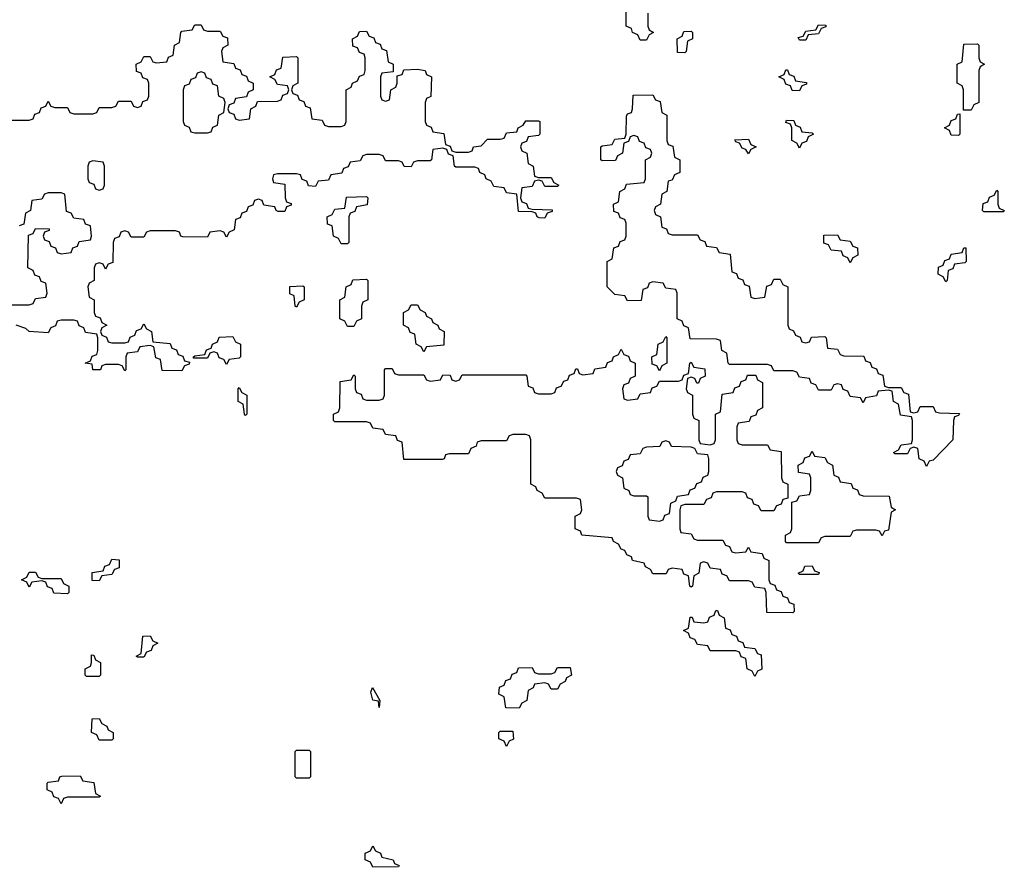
# Model space of a CAD drawing. Header units: inches. Extents: x 2777885 to 2884230, y 684484 to 829189.
# Tile 231 of 239: x 2866360 to 2869454, y 816766 to 819430. Entities that reach past the tile are written whole.
import ezdxf

# ---------------------------------------------------------------- set-up
doc = ezdxf.new("R2010")
doc.units = ezdxf.units.IN
doc.header["$MEASUREMENT"] = 0
doc.layers.add('C8861', color=7, linetype='Continuous')

msp = doc.modelspace()

# ---------------------------------------------------------------- linework, layer by layer
at = {"layer": 'C8861', "color": 6}
for points in [[(2868334, 819450), (2868334, 819410), (2868338, 819398), (2868352, 819390), (2868338, 819382), (2868330, 819366), (2868310, 819366), (2868302, 819382), (2868286, 819390), (2868282, 819402), (2868266, 819410), (2868266, 819470)], [(2866330, 819114), (2866390, 819114), (2866402, 819118), (2866407.3, 819132.7), (2866422, 819138), (2866427.3, 819152.7), (2866442, 819158), (2866450, 819174), (2866458, 819158), (2866470, 819154), (2866510, 819154), (2866518, 819138), (2866530, 819134), (2866590, 819134), (2866602, 819138), (2866610, 819154), (2866650, 819154), (2866662, 819158), (2866670, 819174), (2866710, 819174), (2866718, 819158), (2866730, 819154), (2866742, 819158), (2866747.3, 819172.7), (2866762, 819178), (2866766, 819190), (2866766, 819230), (2866762, 819242), (2866747.3, 819247.3), (2866742, 819262), (2866727.3, 819267.3), (2866726, 819290), (2866742, 819298), (2866750, 819314), (2866770, 819314), (2866778, 819298), (2866790, 819294), (2866822, 819298), (2866827.3, 819312.7), (2866842, 819318), (2866846, 819350), (2866862, 819358), (2866866, 819390), (2866870, 819394), (2866902, 819398), (2866910, 819414), (2866930, 819414), (2866938, 819398), (2866950, 819394), (2866990, 819394), (2866998, 819378), (2867012.7, 819372.7), (2867014, 819350), (2866998, 819342), (2866994, 819330), (2866998, 819298), (2867032.7, 819292.7), (2867038, 819278), (2867052.7, 819272.7), (2867058, 819258), (2867072.7, 819252.7), (2867078, 819238), (2867094, 819230), (2867094, 819210), (2867078, 819202), (2867072.7, 819187.3), (2867038, 819182), (2867032.7, 819167.3), (2867018, 819162), (2867014, 819150), (2867018, 819138), (2867032.7, 819132.7), (2867038, 819118), (2867050, 819114), (2867082, 819118), (2867086, 819150), (2867102, 819158), (2867107.3, 819172.7), (2867170, 819174), (2867182, 819178), (2867187.3, 819192.7), (2867202, 819198), (2867206, 819210), (2867202, 819222), (2867170, 819226), (2867162, 819242), (2867146, 819250), (2867162, 819258), (2867167.3, 819272.7), (2867182, 819278), (2867187.3, 819312.7), (2867230, 819314), (2867234, 819310), (2867234, 819230), (2867218, 819222), (2867214, 819210), (2867218, 819198), (2867232.7, 819192.7), (2867238, 819178), (2867252.7, 819172.7), (2867258, 819158), (2867272.7, 819152.7), (2867278, 819118), (2867310, 819114), (2867318, 819098), (2867330, 819094), (2867370, 819094), (2867382, 819098), (2867386, 819110), (2867386, 819210), (2867402, 819218), (2867406, 819230), (2867422, 819238), (2867427.3, 819252.7), (2867442, 819258), (2867446, 819270), (2867446, 819310), (2867442, 819322), (2867427.3, 819327.3), (2867422, 819342), (2867407.3, 819347.3), (2867406, 819370), (2867422, 819378), (2867427.3, 819392.7), (2867450, 819394), (2867458, 819378), (2867472.7, 819372.7), (2867478, 819358), (2867492.7, 819352.7), (2867498, 819338), (2867512.7, 819332.7), (2867518, 819298), (2867534, 819290), (2867534, 819266), (2867498, 819262), (2867494, 819250), (2867494, 819190), (2867498, 819178), (2867510, 819174), (2867522, 819178), (2867526, 819210), (2867542, 819218), (2867546, 819230), (2867546, 819254), (2867562, 819258), (2867567.3, 819272.7), (2867610, 819274), (2867634, 819270), (2867638, 819258), (2867654, 819250), (2867651.6, 819188.4), (2867638, 819182), (2867634, 819170), (2867634, 819110), (2867638, 819098), (2867652.7, 819092.7), (2867658, 819078), (2867692.7, 819072.7), (2867698, 819038), (2867712.7, 819032.7), (2867718, 819018), (2867730, 819014), (2867770, 819014), (2867782, 819018), (2867786, 819030), (2867810, 819034), (2867830, 819054), (2867870, 819054), (2867882, 819058), (2867890, 819074), (2867922, 819078), (2867926, 819090), (2867942, 819098), (2867950, 819112), (2867990, 819112), (2867994, 819110), (2867994, 819070), (2867990, 819066), (2867958, 819062), (2867952.7, 819047.3), (2867938, 819042), (2867934, 819030), (2867938, 819018), (2867954, 819010), (2867958, 818978), (2867974, 818970), (2867978, 818938), (2867990, 818934), (2868030, 818934), (2868038, 818918), (2868054, 818910), (2868050, 818906), (2868010, 818906), (2868002, 818922), (2867990, 818926), (2867978, 818922), (2867970, 818906), (2867938, 818902), (2867934, 818870), (2867938, 818858), (2867952.7, 818852.7), (2867958, 818838), (2867970, 818834), (2868032.7, 818832.7), (2868032.7, 818827.3), (2868018, 818822), (2868010, 818806), (2867992.7, 818807.3), (2867986, 818810), (2867982, 818822), (2867970, 818826), (2867927.3, 818827.3), (2867922, 818882), (2867890, 818886), (2867882, 818902), (2867850, 818906), (2867842, 818922), (2867826, 818930), (2867822, 818942), (2867806, 818950), (2867802, 818962), (2867790, 818966), (2867730, 818966), (2867726, 818970), (2867722, 819002), (2867707.3, 819007.3), (2867702, 819022), (2867690, 819026), (2867658, 819022), (2867654, 818990), (2867650, 818986), (2867610, 818986), (2867598, 818982), (2867590, 818968), (2867568.4, 818968.4), (2867562, 818982), (2867550, 818986), (2867510, 818986), (2867502, 819002), (2867490, 819006), (2867450, 819006), (2867438, 819002), (2867430, 818986), (2867398, 818982), (2867392.7, 818967.3), (2867378, 818962), (2867372.7, 818947.3), (2867338, 818942), (2867330, 818926), (2867298, 818922), (2867290, 818906), (2867267.3, 818907.3), (2867262, 818922), (2867247.3, 818927.3), (2867242, 818942), (2867230, 818946), (2867170, 818946), (2867158, 818942), (2867154, 818930), (2867158, 818918), (2867192.7, 818912.7), (2867194, 818870), (2867198, 818858), (2867212.7, 818852.7), (2867212.7, 818847.3), (2867198, 818842), (2867192.7, 818827.3), (2867172.7, 818827.3), (2867166, 818830), (2867162, 818842), (2867127.3, 818847.3), (2867122, 818862), (2867110, 818866), (2867098, 818862), (2867092.7, 818847.3), (2867078, 818842), (2867072.7, 818827.3), (2867058, 818822), (2867052.7, 818807.3), (2867038, 818802), (2867034, 818770), (2867018, 818762), (2867010, 818746), (2867002, 818762), (2866990, 818766), (2866958, 818762), (2866950, 818746), (2866872.7, 818747.3), (2866866, 818750), (2866862, 818762), (2866850, 818766), (2866770, 818766), (2866758, 818762), (2866750, 818746), (2866710, 818746), (2866702, 818762), (2866690, 818766), (2866678, 818762), (2866672.7, 818747.3), (2866658, 818742), (2866654, 818730), (2866652.7, 818667.3), (2866638, 818662), (2866630, 818646), (2866622, 818662), (2866610, 818666), (2866598, 818662), (2866594, 818650), (2866594, 818610), (2866578, 818602), (2866574, 818590), (2866578, 818558), (2866594, 818550), (2866594, 818510), (2866598, 818498), (2866612.7, 818492.7), (2866618, 818478), (2866634, 818470), (2866618, 818462), (2866614, 818450), (2866618, 818438), (2866632.7, 818432.7), (2866638, 818418), (2866650, 818414), (2866690, 818414), (2866702, 818418), (2866707.3, 818432.7), (2866722, 818438), (2866727.3, 818452.7), (2866742, 818458), (2866750, 818474), (2866758, 818458), (2866774, 818450), (2866778, 818418), (2866832.7, 818412.7), (2866838, 818398), (2866852.7, 818392.7), (2866858, 818378), (2866872.7, 818372.7), (2866878, 818358), (2866894, 818354), (2866892.7, 818347.3), (2866878, 818342), (2866870, 818326), (2866807.3, 818327.3), (2866802, 818362), (2866787.3, 818367.3), (2866782, 818402), (2866770, 818406), (2866738, 818402), (2866730, 818386), (2866698, 818382), (2866694, 818370), (2866694, 818330), (2866690, 818326), (2866682, 818342), (2866670, 818346), (2866630, 818346), (2866618, 818342), (2866614, 818330), (2866590, 818329.2), (2866587.3, 818347.3), (2866566, 818350), (2866582, 818358), (2866587.3, 818372.7), (2866602, 818378), (2866606, 818390), (2866606, 818430), (2866602, 818442), (2866567.3, 818447.3), (2866562, 818462), (2866547.3, 818467.3), (2866542, 818482), (2866530, 818486), (2866490, 818486), (2866478, 818482), (2866472.7, 818467.3), (2866458, 818462), (2866450, 818446), (2866390, 818449.6), (2866379.3, 818459.3), (2866348.7, 818470)], [(2866330, 818534), (2866390, 818534), (2866402, 818538), (2866410, 818554), (2866442, 818558), (2866446, 818570), (2866442, 818602), (2866427.3, 818607.3), (2866422, 818622), (2866407.3, 818627.3), (2866402, 818642), (2866386, 818650), (2866387.3, 818752.7), (2866402, 818758), (2866410, 818774), (2866452.7, 818772.7), (2866452.7, 818767.3), (2866438, 818762), (2866434, 818750), (2866438, 818738), (2866452.7, 818732.7), (2866458, 818718), (2866472.7, 818712.7), (2866478, 818698), (2866490, 818694), (2866522, 818698), (2866527.3, 818712.7), (2866542, 818718), (2866547.3, 818732.7), (2866582, 818738), (2866586, 818750), (2866582, 818782), (2866567.3, 818787.3), (2866562, 818802), (2866530, 818806), (2866522, 818822), (2866507.3, 818827.3), (2866502, 818882), (2866490, 818886), (2866450, 818886), (2866438, 818882), (2866430, 818866), (2866398, 818862), (2866394, 818830), (2866378, 818822), (2866372.7, 818787.3), (2866358, 818782)]]:
    msp.add_lwpolyline(points, dxfattribs=at)
for points in [[(2868450, 819326), (2868427.3, 819327.3), (2868426, 819370), (2868442, 819378), (2868447.3, 819392.7), (2868470, 819394), (2868474, 819390), (2868474, 819370), (2868458, 819362), (2868454, 819330)], [(2868810, 819366), (2868806, 819374), (2868822, 819378), (2868830, 819394), (2868862, 819398), (2868870, 819414), (2868892.7, 819412.7), (2868892.7, 819407.3), (2868878, 819402), (2868870, 819386), (2868838, 819382), (2868830, 819366)], [(2869326, 819146), (2869326, 819210), (2869322, 819222), (2869306, 819230), (2869306, 819290), (2869322, 819298), (2869327.3, 819352.7), (2869370, 819354), (2869374, 819350), (2869374, 819310), (2869378, 819298), (2869392, 819290), (2869378, 819282), (2869374, 819270), (2869374, 819170), (2869358, 819162), (2869350, 819146)], [(2866930, 819266), (2866918, 819262), (2866912.7, 819247.3), (2866898, 819242), (2866892.7, 819227.3), (2866878, 819222), (2866874, 819210), (2866874, 819110), (2866878, 819098), (2866892.7, 819092.7), (2866898, 819078), (2866910, 819074), (2866950, 819074), (2866962, 819078), (2866967.3, 819092.7), (2866982, 819098), (2866986, 819130), (2867002, 819138), (2867006, 819170), (2867002, 819182), (2866986, 819190), (2866982, 819222), (2866967.3, 819227.3), (2866962, 819242), (2866947.3, 819247.3), (2866942, 819262)], [(2868810, 819206), (2868787.3, 819207.3), (2868782, 819222), (2868767.3, 819227.3), (2868762, 819242), (2868746, 819250), (2868762, 819258), (2868767.3, 819272.7), (2868772.7, 819272.7), (2868778, 819258), (2868792.7, 819252.7), (2868798, 819238), (2868832.7, 819232.7), (2868832.7, 819227.3), (2868818, 819222)], [(2868410, 818754), (2868490, 818754), (2868498, 818738), (2868512.7, 818732.7), (2868518, 818718), (2868550, 818714), (2868558, 818698), (2868592.7, 818692.7), (2868598, 818638), (2868612.7, 818632.7), (2868618, 818618), (2868632.7, 818612.7), (2868638, 818598), (2868652.7, 818592.7), (2868658, 818558), (2868670, 818554), (2868702, 818558), (2868707.3, 818592.7), (2868722, 818598), (2868730, 818614), (2868750, 818614), (2868758, 818598), (2868774, 818590), (2868774, 818470), (2868778, 818458), (2868792, 818452), (2868798, 818438), (2868812.7, 818432.7), (2868818, 818418), (2868830, 818414), (2868842, 818418), (2868848, 818432), (2868890, 818434), (2868894, 818430), (2868898, 818398), (2868930, 818394), (2868938, 818378), (2868950, 818374), (2869012.7, 818372.7), (2869018, 818358), (2869032.7, 818352.7), (2869038, 818338), (2869052.7, 818332.7), (2869058, 818318), (2869072.7, 818312.7), (2869078, 818278), (2869090, 818274), (2869130, 818274), (2869138, 818258), (2869152.7, 818252.7), (2869158, 818198), (2869170, 818194), (2869182, 818198), (2869190, 818214), (2869230, 818214), (2869238, 818198), (2869250, 818194), (2869312.7, 818192.7), (2869310, 818186), (2869298, 818182), (2869294, 818170), (2869292, 818110), (2869230, 818046), (2869218, 818042), (2869210, 818026), (2869202, 818042), (2869186, 818050), (2869182, 818082), (2869170, 818086), (2869158, 818082), (2869150, 818066), (2869110, 818066), (2869106, 818070), (2869122, 818078), (2869130, 818094), (2869162, 818098), (2869166, 818110), (2869166, 818170), (2869162, 818182), (2869127.3, 818187.3), (2869122, 818222), (2869106, 818230), (2869102, 818262), (2869090, 818266), (2869058, 818262), (2869052.7, 818247.3), (2869018, 818242), (2869010, 818226), (2869002, 818242), (2868970, 818246), (2868962, 818262), (2868947.3, 818267.3), (2868942, 818282), (2868930, 818286), (2868918, 818282), (2868910, 818266), (2868870, 818266), (2868862, 818282), (2868847.3, 818287.3), (2868842, 818302), (2868810, 818306), (2868802, 818322), (2868790, 818326), (2868730, 818326), (2868722, 818342), (2868710, 818346), (2868590, 818346), (2868586, 818350), (2868582, 818382), (2868566, 818390), (2868562, 818422), (2868550, 818426), (2868467.3, 818427.3), (2868462, 818462), (2868447.3, 818467.3), (2868442, 818482), (2868426, 818490), (2868426, 818570), (2868422, 818582), (2868390, 818586), (2868382, 818602), (2868350, 818606), (2868338, 818602), (2868332.7, 818587.3), (2868318, 818582), (2868312.7, 818547.3), (2868270, 818546), (2868262, 818562), (2868230, 818566), (2868206, 818590), (2868206, 818670), (2868222, 818678), (2868227.3, 818712.7), (2868242, 818718), (2868247.3, 818732.7), (2868262, 818738), (2868266, 818750), (2868266, 818790), (2868262, 818802), (2868247.3, 818807.3), (2868242, 818822), (2868227.3, 818827.3), (2868226, 818850), (2868242, 818858), (2868246, 818890), (2868262, 818898), (2868267.3, 818912.7), (2868322, 818918), (2868326, 818930), (2868326, 818990), (2868342, 818998), (2868346, 819010), (2868342, 819022), (2868327.3, 819027.3), (2868322, 819042), (2868307.3, 819047.3), (2868302, 819062), (2868290, 819066), (2868278, 819062), (2868272.7, 819047.3), (2868258, 819042), (2868254, 819010), (2868238, 819002), (2868232.7, 818987.3), (2868190, 818986), (2868186, 818990), (2868186, 819030), (2868190, 819034), (2868222, 819038), (2868230, 819054), (2868262, 819058), (2868266, 819070), (2868267.3, 819127.3), (2868270, 819134), (2868282, 819138), (2868286, 819150), (2868287.3, 819192.7), (2868350, 819194), (2868358, 819178), (2868372.7, 819172.7), (2868378, 819138), (2868394, 819130), (2868394, 819050), (2868398, 819038), (2868412.7, 819032.7), (2868418, 818998), (2868434, 818990), (2868434, 818950), (2868418, 818942), (2868410, 818926), (2868398, 818922), (2868394, 818890), (2868378, 818882), (2868374, 818850), (2868358, 818842), (2868354, 818830), (2868358, 818818), (2868374, 818810), (2868378, 818778), (2868392.7, 818772.7), (2868398, 818758)], [(2868810, 819026), (2868802, 819042), (2868786, 819050), (2868786, 819090), (2868782, 819102), (2868767.3, 819107.3), (2868770, 819114), (2868792.7, 819112.7), (2868798, 819098), (2868812.7, 819092.7), (2868818, 819078), (2868850, 819074), (2868854, 819070), (2868838, 819062), (2868832.7, 819047.3), (2868818, 819042)], [(2869310, 819066), (2869287.3, 819067.3), (2869282, 819082), (2869266, 819090), (2869282, 819098), (2869287.3, 819112.7), (2869302, 819118), (2869307.3, 819132.7), (2869314, 819134), (2869314, 819070)], [(2868650, 819008), (2868642, 819022), (2868630, 819026), (2868622, 819042), (2868610, 819046), (2868607.3, 819052.7), (2868650, 819054), (2868658, 819038), (2868674, 819030), (2868658, 819022)], [(2866590, 818986), (2866578, 818982), (2866574, 818970), (2866574, 818930), (2866578, 818918), (2866592.7, 818912.7), (2866598, 818898), (2866610, 818894), (2866622, 818898), (2866626, 818910), (2866626, 818970), (2866622, 818982)], [(2869390, 818826), (2869386, 818830), (2869387.3, 818852.7), (2869402, 818858), (2869407.3, 818872.7), (2869422, 818878), (2869430, 818894), (2869434, 818890), (2869434, 818850), (2869438, 818838), (2869454, 818830), (2869450, 818826)], [(2867370, 818726), (2867362, 818742), (2867346, 818750), (2867342, 818782), (2867327.3, 818787.3), (2867326, 818810), (2867342, 818818), (2867350, 818834), (2867382, 818838), (2867387.3, 818872.7), (2867450, 818874), (2867454, 818870), (2867452, 818848), (2867418, 818842), (2867412.7, 818827.3), (2867398, 818822), (2867394, 818810), (2867394, 818730), (2867390, 818726)], [(2868970, 818666), (2868962, 818682), (2868947.3, 818687.3), (2868942, 818702), (2868910, 818706), (2868902, 818722), (2868887.3, 818727.3), (2868887.3, 818752.7), (2868930, 818754), (2868938, 818738), (2868970, 818734), (2868978, 818718), (2868992.7, 818712.7), (2868994, 818690), (2868978, 818682)], [(2869270, 818606), (2869262, 818622), (2869246, 818630), (2869247.3, 818652.7), (2869262, 818658), (2869267.3, 818672.7), (2869282, 818678), (2869287.3, 818692.7), (2869322, 818698), (2869327.3, 818712.7), (2869332.7, 818712.7), (2869334, 818670), (2869330, 818666), (2869298, 818662), (2869292.7, 818647.3), (2869278, 818642), (2869274, 818610)], [(2867390, 818466), (2867382, 818482), (2867366, 818490), (2867366, 818550), (2867382, 818558), (2867386, 818590), (2867402, 818598), (2867407.3, 818612.7), (2867450, 818614), (2867454, 818610), (2867454, 818550), (2867438, 818542), (2867434, 818530), (2867434, 818490), (2867418, 818482), (2867410, 818466)], [(2867230, 818526), (2867226, 818530), (2867222, 818562), (2867208.4, 818568.4), (2867208.4, 818591.6), (2867250, 818594), (2867254, 818590), (2867254, 818550), (2867238, 818542)], [(2867630, 818386), (2867622, 818402), (2867606, 818410), (2867602, 818442), (2867587.3, 818447.3), (2867582, 818462), (2867566, 818470), (2867566, 818510), (2867582, 818518), (2867590, 818534), (2867610, 818534), (2867618, 818518), (2867634, 818510), (2867638, 818498), (2867654, 818490), (2867658, 818478), (2867674, 818470), (2867678, 818458), (2867694, 818450), (2867692.7, 818407.3), (2867638, 818402)], [(2867010, 818346), (2867002, 818362), (2866987.3, 818367.3), (2866982, 818382), (2866970, 818386), (2866958, 818382), (2866950, 818366), (2866906, 818366), (2866906, 818370), (2866910, 818374), (2866942, 818378), (2866947.3, 818392.7), (2866962, 818398), (2866966, 818410), (2866982, 818418), (2866987.3, 818432.7), (2867030, 818434), (2867038, 818418), (2867054, 818410), (2867054, 818370), (2867050, 818366), (2867018, 818362)], [(2868370, 818326), (2868362, 818342), (2868347.3, 818347.3), (2868346, 818370), (2868362, 818378), (2868366, 818410), (2868382, 818418), (2868390, 818434), (2868394, 818430), (2868394, 818350), (2868378, 818342)], [(2868270, 818234), (2868302, 818238), (2868310, 818254), (2868342, 818258), (2868347.3, 818272.7), (2868362, 818278), (2868370, 818294), (2868430, 818294), (2868442, 818298), (2868447.3, 818312.7), (2868462, 818318), (2868466, 818350), (2868470, 818354), (2868478, 818338), (2868512.7, 818332.7), (2868514, 818310), (2868498, 818302), (2868492.7, 818287.3), (2868487.3, 818287.3), (2868482, 818302), (2868470, 818306), (2868458, 818302), (2868454, 818270), (2868458, 818258), (2868474, 818250), (2868474, 818190), (2868478, 818178), (2868494, 818170), (2868494, 818110), (2868498, 818098), (2868530, 818094), (2868542, 818098), (2868546, 818110), (2868546, 818190), (2868562, 818198), (2868567.3, 818252.7), (2868602, 818258), (2868607.3, 818272.7), (2868622, 818278), (2868627.3, 818292.7), (2868642, 818298), (2868647.3, 818312.7), (2868672.7, 818312.7), (2868678, 818298), (2868694, 818290), (2868694, 818210), (2868678, 818202), (2868672.7, 818187.3), (2868658, 818182), (2868652.7, 818167.3), (2868618, 818162), (2868614, 818150), (2868614, 818110), (2868618, 818098), (2868630, 818094), (2868710, 818094), (2868718, 818078), (2868752.7, 818072.7), (2868754, 817990), (2868758, 817978), (2868774, 817970), (2868774, 817926), (2868758, 817922), (2868752.7, 817907.3), (2868738, 817902), (2868730, 817886), (2868690, 817886), (2868682, 817902), (2868667.3, 817907.3), (2868662, 817922), (2868647.3, 817927.3), (2868642, 817942), (2868630, 817946), (2868550, 817946), (2868538, 817942), (2868532.7, 817927.3), (2868518, 817922), (2868510, 817906), (2868450, 817906), (2868438, 817902), (2868434, 817890), (2868434, 817830), (2868438, 817818), (2868470, 817814), (2868478, 817798), (2868490, 817794), (2868570, 817794), (2868578, 817778), (2868590, 817774), (2868598, 817758), (2868610, 817754), (2868642, 817758), (2868650, 817772), (2868658, 817758), (2868692.7, 817752.7), (2868698, 817738), (2868714, 817730), (2868714, 817670), (2868718, 817658), (2868732.7, 817652.7), (2868738, 817638), (2868752.7, 817632.7), (2868758, 817618), (2868772.7, 817612.7), (2868778, 817598), (2868792.7, 817592.7), (2868794, 817570), (2868790, 817566), (2868707.3, 817567.3), (2868706, 817630), (2868702, 817642), (2868670, 817646), (2868662, 817662), (2868650, 817666), (2868590, 817666), (2868582, 817682), (2868567.3, 817687.3), (2868562, 817702), (2868530, 817706), (2868522, 817722), (2868510, 817726), (2868498, 817722), (2868494, 817690), (2868478, 817682), (2868474, 817650), (2868470, 817646), (2868466, 817650), (2868462, 817682), (2868447.3, 817687.3), (2868442, 817702), (2868410, 817706), (2868398, 817702), (2868391.6, 817688.4), (2868350, 817688), (2868342, 817702), (2868326, 817710), (2868322, 817722), (2868286, 817730), (2868282, 817742), (2868268, 817748), (2868262, 817762), (2868250, 817766), (2868242, 817782), (2868226, 817790), (2868222, 817802), (2868126, 817810), (2868122, 817822), (2868106, 817830), (2868106, 817870), (2868122, 817878), (2868126, 817890), (2868122, 817922), (2868110, 817926), (2868010, 817926), (2868002, 817942), (2867986, 817950), (2867982, 817962), (2867966, 817970), (2867966, 818110), (2867962, 818122), (2867950, 818126), (2867910, 818126), (2867898, 818122), (2867890, 818106), (2867810, 818106), (2867798, 818102), (2867794, 818090), (2867778, 818082), (2867770, 818066), (2867710, 818066), (2867698, 818062), (2867694, 818050), (2867687.3, 818047.3), (2867567.3, 818047.3), (2867562, 818102), (2867547.3, 818107.3), (2867542, 818122), (2867510, 818126), (2867502, 818142), (2867470, 818146), (2867462, 818162), (2867450, 818166), (2867350, 818166), (2867346, 818170), (2867346, 818190), (2867362, 818198), (2867366, 818210), (2867367.3, 818292.7), (2867402, 818298), (2867410, 818314), (2867414, 818310), (2867414, 818270), (2867418, 818258), (2867432.7, 818252.7), (2867438, 818238), (2867450, 818234), (2867490, 818234), (2867502, 818238), (2867506, 818250), (2867506, 818330), (2867510, 818334), (2867530, 818334), (2867538, 818318), (2867550, 818314), (2867630, 818314), (2867638, 818298), (2867650, 818294), (2867682, 818298), (2867690, 818314), (2867712.7, 818312.7), (2867718, 818298), (2867730, 818294), (2867742, 818298), (2867750, 818314), (2867950, 818314), (2867954, 818310), (2867958, 818278), (2867972.7, 818272.7), (2867978, 818258), (2867990, 818254), (2868030, 818254), (2868042, 818258), (2868047.3, 818272.7), (2868062, 818278), (2868070, 818294), (2868082, 818298), (2868087.3, 818312.7), (2868102, 818318), (2868107.3, 818332.7), (2868112.7, 818332.7), (2868118, 818318), (2868130, 818314), (2868162, 818318), (2868167.3, 818332.7), (2868202, 818338), (2868207.3, 818352.7), (2868222, 818358), (2868226, 818370), (2868242, 818378), (2868250, 818394), (2868258, 818378), (2868272.7, 818372.7), (2868278, 818358), (2868294, 818350), (2868294, 818310), (2868278, 818302), (2868272.7, 818287.3), (2868258, 818282), (2868254, 818270), (2868258, 818238)], [(2867070, 818186), (2867066, 818190), (2867062, 818222), (2867046, 818230), (2867046, 818270), (2867050, 818274), (2867058, 818258), (2867074, 818250), (2867074, 818190)], [(2868390, 818106), (2868378, 818102), (2868371.6, 818088.4), (2868330, 818086), (2868318, 818082), (2868310, 818066), (2868278, 818062), (2868272, 818048), (2868258, 818042), (2868252.7, 818027.3), (2868238, 818022), (2868234, 818010), (2868238, 817998), (2868254, 817990), (2868258, 817958), (2868274, 817950), (2868278, 817938), (2868290, 817934), (2868330, 817934), (2868334, 817930), (2868334, 817870), (2868338, 817858), (2868370, 817854), (2868382, 817858), (2868387.3, 817872.7), (2868402, 817878), (2868406, 817910), (2868422, 817918), (2868427.3, 817932.7), (2868462, 817938), (2868467.3, 817952.7), (2868482, 817958), (2868488, 817972), (2868502, 817978), (2868507.3, 817992.7), (2868522, 817998), (2868526, 818010), (2868526, 818050), (2868522, 818062), (2868490, 818066), (2868482, 818082), (2868470, 818086), (2868408.4, 818088.4), (2868402, 818102)], [(2869070, 817808), (2869062, 817822), (2869050, 817826), (2868990, 817826), (2868978, 817822), (2868970, 817806), (2868890, 817806), (2868878, 817802), (2868870, 817786), (2868770, 817786), (2868766, 817790), (2868766, 817810), (2868782, 817818), (2868786, 817830), (2868786, 817914), (2868802, 817918), (2868810, 817934), (2868842, 817938), (2868846, 817950), (2868846, 817990), (2868842, 818002), (2868807.3, 818007.3), (2868806, 818030), (2868822, 818038), (2868827.3, 818052.7), (2868842, 818058), (2868850, 818074), (2868858, 818058), (2868890, 818054), (2868898, 818038), (2868914, 818030), (2868918, 817998), (2868932.7, 817992.7), (2868938, 817978), (2868972.7, 817972.7), (2868978, 817958), (2868992.7, 817952.7), (2868998, 817938), (2869010, 817934), (2869092.7, 817932.7), (2869098, 817898), (2869112, 817890), (2869098, 817882), (2869090, 817826), (2869078, 817822)], [(2866610, 817666), (2866587.3, 817667.3), (2866587.3, 817692.7), (2866622, 817698), (2866627.3, 817712.7), (2866642, 817718), (2866650, 817734), (2866672.7, 817732.7), (2866672.7, 817707.3), (2866658, 817702), (2866650, 817686), (2866618, 817682)], [(2866430, 817674), (2866490, 817674), (2866498, 817658), (2866514, 817650), (2866514, 817630), (2866510, 817626), (2866467.3, 817627.3), (2866462, 817642), (2866447.3, 817647.3), (2866442, 817662), (2866430, 817666), (2866398, 817662), (2866390, 817646), (2866382, 817662), (2866366, 817670), (2866382, 817678), (2866390, 817694), (2866410, 817694), (2866418, 817678)], [(2868810, 817686), (2868806, 817690), (2868822, 817698), (2868827.3, 817712.7), (2868850, 817714), (2868858, 817698), (2868872.7, 817692.7), (2868870, 817686)], [(2868670, 817366), (2868662, 817382), (2868646, 817390), (2868642, 817422), (2868627.3, 817427.3), (2868622, 817442), (2868610, 817446), (2868530, 817446), (2868522, 817462), (2868490, 817466), (2868482, 817482), (2868467.3, 817487.3), (2868462, 817502), (2868446, 817510), (2868462, 817518), (2868467.3, 817552.7), (2868472.7, 817552.7), (2868478, 817538), (2868510, 817534), (2868522, 817538), (2868527.3, 817552.7), (2868542, 817558), (2868547.3, 817572.7), (2868552.7, 817572.7), (2868558, 817558), (2868574, 817550), (2868578, 817518), (2868592.7, 817512.7), (2868598, 817498), (2868612.7, 817492.7), (2868618, 817478), (2868632.7, 817472.7), (2868638, 817458), (2868670, 817454), (2868678, 817438), (2868690, 817434), (2868691.6, 817388.4), (2868678, 817382)], [(2866730, 817426), (2866726, 817430), (2866742, 817438), (2866747.3, 817492.7), (2866770, 817494), (2866778, 817478), (2866794, 817470), (2866778, 817462), (2866772.7, 817447.3), (2866758, 817442), (2866750, 817426)], [(2866570, 817366), (2866566, 817370), (2866566, 817390), (2866582, 817398), (2866586, 817410), (2866586, 817434), (2866592.7, 817432.7), (2866598, 817418), (2866614, 817410), (2866614, 817370), (2866610, 817366)], [(2868030, 817326), (2868022, 817342), (2868010, 817346), (2867978, 817342), (2867974, 817330), (2867958, 817322), (2867954, 817290), (2867938, 817282), (2867930, 817266), (2867887.3, 817267.3), (2867882, 817302), (2867866, 817310), (2867867.3, 817332.7), (2867882, 817338), (2867887.3, 817352.7), (2867902, 817358), (2867907.3, 817372.7), (2867922, 817378), (2867927.3, 817392.7), (2867970, 817394), (2867978, 817378), (2867990, 817374), (2868030, 817374), (2868042, 817378), (2868050, 817394), (2868090, 817394), (2868094, 817370), (2868078, 817362), (2868074, 817350), (2868058, 817342), (2868050, 817326)], [(2867490, 817268), (2867488, 817288), (2867469.2, 817290.8), (2867463.1, 817316.9), (2867468.4, 817331.6), (2867492, 817290)], [(2866610, 817166), (2866602, 817182), (2866586, 817190), (2866587.3, 817232.7), (2866610, 817234), (2866618, 817218), (2866634, 817210), (2866638, 817198), (2866654, 817190), (2866654, 817170), (2866650, 817166)], [(2867890, 817146), (2867882, 817162), (2867866, 817170), (2867866, 817190), (2867870, 817194), (2867910, 817194), (2867911.6, 817168.4), (2867898, 817162)], [(2867230, 817046), (2867226, 817050), (2867226, 817130), (2867230, 817134), (2867270, 817134), (2867274, 817130), (2867274, 817050), (2867270, 817046)], [(2866490, 816966), (2866482, 816982), (2866467.3, 816987.3), (2866462, 817002), (2866446, 817010), (2866446, 817030), (2866450, 817034), (2866482, 817038), (2866486, 817050), (2866492.7, 817052.7), (2866550, 817054), (2866558, 817038), (2866592.7, 817032.7), (2866598, 816998), (2866614, 816990), (2866610, 816986), (2866510, 816986), (2866498, 816982)], [(2867470, 816766), (2867462, 816782), (2867446, 816790), (2867446, 816810), (2867462, 816818), (2867470, 816834), (2867478, 816818), (2867494, 816810), (2867498, 816798), (2867534, 816790), (2867538, 816778), (2867552, 816772), (2867550, 816768)]]:
    msp.add_lwpolyline(points, close=True, dxfattribs=at)

doc.saveas('drawing.dxf')
